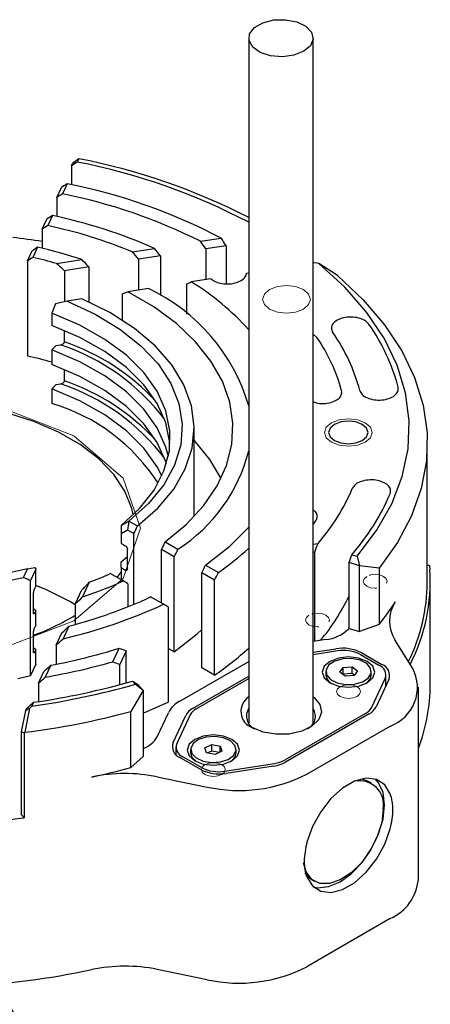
# Model space of a CAD drawing. Header units: millimetres. Extents: x 15 to 415, y 5 to 292.
# Tile 9 of 23: x 158 to 181, y 113 to 168. Entities that reach past the tile are written whole.
import ezdxf

# ---------------------------------------------------------------- set-up
doc = ezdxf.new("R2010")
doc.units = ezdxf.units.MM
doc.linetypes.add('HIDDEN', pattern=[1.905, 1.27, -0.635])
doc.dimstyles.new('SLDDIMSTYLE0', dxfattribs={"dimtxt": 0.18, "dimasz": 1.016, "dimexe": 0, "dimexo": 0.0625, "dimgap": 0, "dimtad": 0, "dimtih": 1, "dimtoh": 1, "dimdec": 0, "dimrnd": 1e-09, "dimzin": 0, "dimdsep": 46, "dimtxsty": 'Standard', "dimblk1": 'DOT', "dimblk2": 'DOT', "dimsah": 1, "dimcen": 0.09, "dimadec": 0, "dimazin": 0, "dimtfac": 1.016, "dimtdec": 0, "dimtofl": 0, "dimtmove": 0, "dimatfit": 3, "dimldrblk": 'DOT', "dimfxl": 1, "dimfrac": 2, "dimtolj": 1, "dimtzin": 0, "dimarcsym": 0})

# ---------------------------------------------------------------- blocks, each defined once
blk = doc.blocks.new('_Dot')
at = {"color": 0, "linetype": 'ByBlock', "lineweight": -2}
blk.add_line((-0.5, 0), (-1, 0), dxfattribs=at)
at = {"color": 0, "linetype": 'ByBlock', "const_width": 0.5}
blk.add_lwpolyline([(-0.25, 0, 1), (0.25, 0, 1)], format="xyb", close=True, dxfattribs=at)

msp = doc.modelspace()

# ---------------------------------------------------------------- linework, layer by layer
at = {"color": 7, "linetype": 'Continuous', "lineweight": 25}
for p, q in [((170.9901, 166.9077), (170.9901, 128.6628)), ((174.5901, 128.6628), (174.5901, 166.9077)), ((161.5146, 160.175), (161.1688, 159.9011)), ((161.5146, 160.175), (161.429, 159.9905)), ((161.5179, 160.1764), (161.5146, 160.175)), ((161.1133, 159.7817), (161.1688, 159.9011)), ((161.1133, 159.7817), (161.1133, 158.7259)), ((160.2916, 158.0119), (160.5512, 158.5709)), ((160.8663, 158.7785), (160.6065, 158.2188)), ((160.2916, 158.0119), (160.2916, 156.9506)), ((159.4693, 156.2406), (159.7291, 156.8002)), ((160.0432, 157.0056), (159.783, 156.4453)), ((159.4693, 156.2406), (159.4693, 155.1717)), ((168.3019, 155.5682), (169.4502, 155.7457)), ((158.646, 154.4673), (158.9061, 155.0276)), ((159.2189, 155.2302), (158.9583, 154.6688)), ((164.5044, 154.9809), (165.736, 155.1714)), ((169.7341, 155.3183), (168.5974, 155.1425)), ((168.5974, 155.1425), (168.5974, 153.423)), ((169.7341, 155.3183), (169.7341, 153.1886)), ((158.646, 154.4673), (158.646, 149.1591)), ((160.2723, 154.3264), (161.6809, 154.5442)), ((166.0628, 154.7505), (164.8498, 154.5629)), ((164.8498, 154.5629), (164.8498, 152.8435)), ((166.0628, 154.7505), (166.0628, 152.5343)), ((162.082, 154.1349), (160.7111, 153.9229)), ((160.7111, 153.9229), (160.7111, 152.1897)), ((162.082, 154.1349), (162.082, 152.1798)), ((174.6965, 154.3662), (174.5901, 154.3498)), ((174.8957, 154.3253), (174.6965, 154.3662)), ((175.8843, 153.6915), (174.8957, 154.3253)), ((168.8712, 153.4653), (167.7897, 153.2981)), ((170.8685, 153.7742), (170.835, 153.696)), ((170.9901, 153.793), (170.8685, 153.7742)), ((175.9635, 153.6329), (175.8843, 153.6915)), ((165.3946, 152.9277), (164.2576, 152.7519)), ((167.5328, 151.5035), (167.5328, 153.1853)), ((161.6908, 152.3549), (160.861, 152.2266)), ((163.9584, 151.1541), (163.9584, 152.6326)), ((160.2141, 152.0673), (160.0158, 151.5456)), ((160.861, 152.2266), (160.2141, 152.0673)), ((160.0158, 151.5456), (160.0158, 150.865)), ((160.7102, 149.9525), (160.7102, 150.5913)), ((174.7983, 150.1931), (174.5901, 150.3812)), ((160.0158, 149.5039), (160.2585, 149.7466)), ((160.0158, 149.5039), (160.0158, 148.6873)), ((160.2585, 149.7466), (160.4952, 149.7832)), ((160.7102, 147.7748), (160.7102, 148.4136)), ((160.0158, 147.3262), (160.2585, 147.5689)), ((160.0158, 147.3262), (160.0158, 146.5096)), ((160.2585, 147.5689), (160.4952, 147.6055)), ((167.9507, 140.2073), (167.9507, 145.1243)), ((180.9507, 136.5375), (180.9507, 144.3077)), ((163.868, 139.6995), (164.3026, 139.9454)), ((163.868, 139.7081), (163.868, 139.6995)), ((163.868, 139.6995), (163.868, 139.2419)), ((164.3026, 139.9454), (164.2365, 139.4502)), ((164.3026, 139.9454), (164.3114, 139.9512)), ((164.3114, 139.9512), (164.7876, 139.6764)), ((164.2365, 139.4502), (163.868, 139.2419)), ((163.868, 139.2419), (163.868, 138.7101)), ((164.5823, 139.2506), (164.2365, 139.4502)), ((164.5823, 135.3001), (164.5823, 139.2506)), ((163.868, 138.7101), (164.1075, 138.5719)), ((166.3327, 138.7846), (167.0448, 138.3736)), ((174.5901, 138.6624), (174.8585, 138.704)), ((163.868, 137.6665), (164.2262, 137.9636)), ((164.2262, 137.2784), (164.2262, 138.3673)), ((166.8343, 137.9509), (166.1236, 138.361)), ((166.1236, 135.3684), (166.1236, 138.361)), ((174.6575, 138.2015), (174.5901, 138.1911)), ((174.6575, 138.2015), (174.6575, 133.232)), ((176.7346, 138.0728), (177.031, 137.9847)), ((177.031, 137.9847), (177.1765, 137.4528)), ((163.868, 137.349), (163.868, 137.6665)), ((166.8343, 132.6427), (166.8343, 137.9509)), ((168.5861, 137.4841), (169.2968, 137.0739)), ((177.1765, 137.4528), (176.5838, 137.629)), ((176.5838, 133.9541), (176.5838, 137.629)), ((178.2613, 137.3111), (177.1765, 137.4528)), ((177.1765, 133.778), (177.1765, 137.4528)), ((181.0502, 137.4678), (180.9507, 137.4627)), ((158.4304, 136.8073), (158.6527, 137.2862)), ((158.6527, 137.2862), (159.0686, 137.3579)), ((159.113, 137.2622), (158.8219, 136.6351)), ((159.0686, 137.3579), (159.113, 137.2622)), ((159.113, 136.3094), (159.113, 137.2622)), ((163.9807, 136.6052), (163.2686, 137.0162)), ((163.6579, 136.7915), (163.868, 137.1007)), ((163.868, 137.349), (163.868, 136.6702)), ((163.868, 137.349), (164.1075, 137.2108)), ((164.1075, 137.2108), (164.2262, 137.2998)), ((169.0826, 136.6533), (168.3729, 137.0629)), ((168.3729, 131.7547), (168.3729, 137.0629)), ((178.2613, 137.3111), (178.2613, 134.1807)), ((158.8219, 131.327), (158.8219, 136.6351)), ((159.113, 136.3094), (159.0496, 136.1728)), ((162.0979, 136.5306), (161.7205, 135.7176)), ((164.2416, 136.4545), (164.2416, 135.161)), ((169.0826, 131.3451), (169.0826, 136.6533)), ((181.1173, 130.821), (181.1173, 136.5375)), ((158.992, 134.8237), (158.992, 135.9126)), ((161.3141, 135.3135), (161.6815, 136.1047)), ((161.3141, 135.2731), (161.005, 135.4581)), ((161.3141, 135.3135), (161.3141, 134.182)), ((166.2327, 135.3055), (165.5219, 135.7157)), ((158.992, 135.0693), (159.113, 134.9483)), ((159.113, 134.9483), (159.0496, 134.8117)), ((159.113, 134.1317), (159.113, 134.9483)), ((166.4899, 135.1569), (166.4899, 129.8487)), ((159.113, 134.1317), (159.0496, 133.9951)), ((178.2613, 134.1807), (177.1765, 133.778)), ((158.992, 132.646), (158.992, 133.7349)), ((160.2475, 133.016), (160.5725, 133.716)), ((160.9639, 134.088), (160.6339, 133.3772)), ((176.5838, 133.9541), (177.1765, 133.778)), ((160.2475, 133.016), (160.2475, 131.9557)), ((175.2894, 133.3297), (174.5901, 133.2216)), ((180.1402, 131.7208), (179.1457, 133.3279)), ((158.992, 132.8916), (159.113, 132.7706)), ((159.113, 132.7706), (159.0496, 132.634)), ((159.113, 131.954), (159.113, 132.7706)), ((163.4084, 132.0955), (163.7582, 132.849)), ((164.1632, 132.7058), (163.8073, 131.9394)), ((164.1632, 130.9167), (164.1632, 132.7058)), ((166.8343, 132.6427), (166.4899, 132.8415)), ((174.5901, 132.6241), (175.8427, 132.8178)), ((175.9356, 132.6961), (174.5901, 132.488)), ((177.2235, 132.497), (178.2562, 131.901)), ((177.2916, 132.5937), (178.4238, 131.9402)), ((159.113, 131.954), (158.8219, 131.327)), ((163.8073, 130.8195), (163.8073, 131.9394)), ((167.1564, 129.8997), (170.9901, 132.1123)), ((159.2637, 130.8971), (159.5683, 131.5531)), ((159.9464, 131.8963), (159.6387, 131.2336)), ((169.0826, 131.3451), (168.3729, 131.7547)), ((175.2947, 131.5515), (175.2947, 131.3555)), ((176.065, 131.5151), (176.2586, 131.7814)), ((176.3677, 131.2852), (176.065, 131.5151)), ((176.2307, 131.3892), (176.2586, 131.4275)), ((176.2586, 131.7814), (176.7549, 131.8177)), ((176.2586, 131.4275), (176.2586, 131.7814)), ((176.2586, 131.4275), (176.7549, 131.4639)), ((176.7549, 131.8177), (177.0577, 131.5878)), ((176.7549, 131.4639), (176.7549, 131.8177)), ((176.7549, 131.4639), (176.892, 131.3598)), ((177.0577, 131.5878), (176.8641, 131.3215)), ((177.828, 131.3555), (177.828, 131.5515)), ((158.1216, 131.1531), (158.8219, 131.327)), ((159.2637, 130.8971), (159.2637, 129.872)), ((164.6546, 130.8417), (164.502, 131.0128)), ((165.1045, 130.4855), (164.6546, 130.8417)), ((164.7992, 130.8276), (165.1045, 130.4855)), ((167.8635, 129.4916), (170.9901, 131.2961)), ((168.0676, 129.4734), (170.9901, 131.1601)), ((176.8641, 131.3215), (176.3677, 131.2852)), ((177.8577, 129.5561), (178.6013, 131.1577)), ((178.8121, 131.104), (178.105, 129.581)), ((178.6467, 130.7478), (178.6467, 131.3568)), ((165.1045, 130.4855), (164.4067, 129.315)), ((165.1045, 130.4855), (165.1045, 126.8107)), ((180.4509, 119.9331), (180.4509, 130.6855)), ((158.9874, 129.8308), (158.8888, 129.6183)), ((158.3146, 128.1868), (158.5536, 129.3676)), ((158.7729, 129.4856), (158.5008, 128.1566)), ((158.5536, 129.3676), (158.618, 129.5062)), ((158.7729, 129.4856), (158.5536, 129.3676)), ((158.8888, 129.6183), (158.7729, 129.4856)), ((164.4067, 126.1846), (164.4067, 129.315)), ((165.8811, 127.8998), (166.5093, 129.2529)), ((177.5126, 129.2111), (173.0173, 126.6167)), ((177.7167, 129.1929), (173.0489, 126.4989)), ((166.7681, 127.5805), (167.4752, 129.1035)), ((167.7225, 129.1284), (166.9789, 127.5268)), ((158.4703, 128.1121), (158.3146, 128.1868)), ((158.3146, 123.5446), (158.3146, 128.1868)), ((158.5008, 128.1566), (158.4703, 128.1121)), ((158.4703, 128.1121), (158.4703, 123.389)), ((174.2339, 125.8224), (178.8888, 128.509)), ((166.9335, 127.3276), (166.9335, 126.9084)), ((167.7522, 127.1984), (167.7522, 127.0024)), ((168.547, 127.2945), (168.9272, 127.4822)), ((168.6387, 127.0106), (168.547, 127.2945)), ((169.1105, 126.9145), (168.6387, 127.0106)), ((168.6741, 127.0034), (168.9272, 127.1284)), ((168.9272, 127.4822), (169.399, 127.3861)), ((168.9272, 127.1284), (168.9272, 127.4822)), ((168.9272, 127.1284), (169.3636, 127.0395)), ((169.4907, 127.1022), (169.1105, 126.9145)), ((169.399, 127.3861), (169.4907, 127.1022)), ((169.399, 127.0569), (169.399, 127.3861)), ((170.2855, 127.0024), (170.2855, 127.1984)), ((165.1045, 126.8107), (164.4067, 126.1846)), ((168.2886, 126.0908), (167.1564, 126.7442)), ((168.3567, 126.1875), (167.324, 126.7835)), ((169.6446, 125.9883), (172.4196, 126.4175)), ((172.3765, 126.2748), (169.7375, 125.8667)), ((165.8843, 125.6741), (168.6688, 125.1002)), ((177.8331, 125.3242), (177.6728, 125.4167)), ((158.4703, 123.389), (158.3146, 123.5446)), ((174.507, 119.9314), (174.6673, 119.8389)), ((178.8888, 117.7565), (174.2339, 115.07)), ((168.6688, 114.3477), (165.8843, 114.9217))]:
    msp.add_line(p, q, dxfattribs=at)
at = {"color": 7, "linetype": 'Continuous', "lineweight": 25, "flags": 128}
for points in [[(174.4348, 166.4856), (174.0595, 166.1712), (173.5128, 165.9563), (172.8685, 165.8699), (172.2135, 165.9236), (171.6365, 166.1103), (171.2153, 166.4046), (171.0067, 166.767), (171.039, 167.1483), (171.3078, 167.4971), (171.7768, 167.7664), (172.3826, 167.9196), (173.0435, 167.9363), (173.6702, 167.814), (174.178, 167.5693), (174.4983, 167.2353), (174.588, 166.857), (174.4348, 166.4856)], [(177.031, 137.9847), (178.1223, 139.416), (178.9658, 140.9019), (179.5535, 142.4284), (179.8796, 143.9808), (179.9411, 145.5441), (179.7374, 147.1034), (179.2703, 148.6437), (178.5445, 150.1502), (177.5668, 151.6086), (176.3466, 153.0047), (174.8957, 154.3253)], [(175.9635, 153.6329), (177.3772, 152.3071), (178.5689, 150.9105), (179.5278, 149.4554), (180.2455, 147.9548), (180.7157, 146.4219), (180.9341, 144.8703), (180.8989, 143.3137), (180.6103, 141.7658), (180.071, 140.2405), (179.2857, 138.7512), (178.2613, 137.3111)], [(164.7876, 139.6764), (165.9144, 140.6666), (166.8073, 141.7334), (167.4507, 142.8584), (167.8339, 144.0223), (167.95, 145.2051), (167.7973, 146.3865), (167.3782, 147.5463), (166.7, 148.6644), (165.7743, 149.7218), (164.617, 150.7003), (163.248, 151.5831), (161.6908, 152.3549)], [(166.3327, 138.7846), (167.5027, 139.7591), (168.4708, 140.8048), (169.2241, 141.9077), (169.7526, 143.0534), (170.0494, 144.2265), (170.1104, 145.4116), (169.9349, 146.5928), (169.5252, 147.7546), (168.8867, 148.8814), (168.028, 149.9584), (166.9603, 150.9713), (165.6979, 151.9066), (164.2576, 152.7519)], [(160.861, 152.2266), (162.4232, 151.5043), (163.8048, 150.6683), (164.9812, 149.7336), (165.9315, 148.7168), (166.6388, 147.6361), (167.0904, 146.5106), (167.2784, 145.3605), (167.1994, 144.2061), (166.8547, 143.0681), (166.2506, 141.9667), (165.3978, 140.9215), (164.3114, 139.9512)], [(163.868, 139.7081), (164.9048, 140.6588), (165.7089, 141.6817), (166.2655, 142.7582), (166.5642, 143.8682), (166.5996, 144.9914), (166.371, 146.1069), (165.8827, 147.1943), (165.1436, 148.2335), (164.1674, 149.2053), (162.972, 150.0919), (161.5796, 150.8768), (160.0158, 151.5456)], [(166.6, 144.3061), (166.5996, 144.3108), (166.371, 145.4264), (165.8827, 146.5138), (165.1436, 147.553), (164.1674, 148.5248), (162.972, 149.4113), (161.5796, 150.1962), (160.0158, 150.865)], [(166.5078, 143.5591), (166.371, 144.0653), (165.8827, 145.1527), (165.1436, 146.1919), (164.1674, 147.1637), (162.972, 148.0503), (161.5796, 148.8352), (160.0158, 149.5039)], [(166.4018, 143.1508), (166.371, 143.2487), (165.8827, 144.3361), (165.1436, 145.3753), (164.1674, 146.3471), (162.972, 147.2336), (161.5796, 148.0185), (160.0158, 148.6873)], [(166.1434, 142.4702), (165.8827, 142.975), (165.1436, 144.0142), (164.1674, 144.986), (162.972, 145.8726), (161.5796, 146.6575), (160.0158, 147.3262)], [(164.5479, 140.2981), (164.4655, 140.6575), (164.0784, 141.6251), (163.4618, 142.5522), (162.6276, 143.4208), (161.5921, 144.2139), (160.3754, 144.9161), (159.0012, 145.5137), (157.4963, 145.9952), (155.8899, 146.351), (154.2134, 146.5744), (152.4993, 146.661), (150.781, 146.609), (149.0919, 146.4195), (147.465, 146.0962), (145.9319, 145.6454), (144.5224, 145.0758), (143.264, 144.3985), (142.1811, 143.6267), (141.2949, 142.7755), (140.6226, 141.8614), (140.1773, 140.9022), (140.0201, 140.2981)], [(175.7699, 144.4443), (176.1268, 144.3067), (176.5477, 144.2584), (176.9687, 144.3067), (177.3256, 144.4443), (177.564, 144.6503), (177.6477, 144.8932), (177.564, 145.1362), (177.3256, 145.3422), (176.9687, 145.4798), (176.5477, 145.5281), (176.1268, 145.4798), (175.7699, 145.3422), (175.5315, 145.1362), (175.4477, 144.8932), (175.5315, 144.6503), (175.7699, 144.4443)], [(169.4495, 142.3341), (168.8226, 143.3941), (167.9507, 144.461)], [(137.8574, 141.5987), (138.7799, 140.5404), (139.9342, 139.5608), (141.3005, 138.6766), (142.8554, 137.9032), (144.5722, 137.2537), (146.4213, 136.7394), (148.3711, 136.369), (150.388, 136.1488), (152.4375, 136.0828), (154.4844, 136.172), (156.4935, 136.4149), (158.4304, 136.8073)], [(158.6527, 137.2862), (156.7877, 136.8666), (154.8425, 136.594), (152.8518, 136.4734), (150.8509, 136.5068), (148.8756, 136.6936), (146.961, 137.0306), (145.1411, 137.5117), (143.4485, 138.1284), (141.9132, 138.8697), (140.5625, 139.7223), (139.4207, 140.6712), (138.5078, 141.6993)], [(168.5861, 137.4841), (169.9339, 138.557), (170.9901, 139.6162)], [(174.5901, 139.7576), (174.6076, 139.7819), (174.7396, 139.9695)], [(161.005, 135.4581), (159.7064, 136.1096), (159.113, 136.3521)], [(166.8343, 132.6427), (168.1216, 133.662), (168.3729, 133.8938)], [(175.5242, 130.9202), (176.0001, 130.7367), (176.5613, 130.6723), (177.1226, 130.7367), (177.5984, 130.9202), (177.9164, 131.1949), (178.028, 131.5188), (177.9164, 131.8427), (177.5984, 132.1173), (177.1226, 132.3008), (176.5613, 132.3653), (176.0001, 132.3008), (175.5242, 132.1173), (175.2063, 131.8427), (175.0947, 131.5188), (175.2063, 131.1949), (175.5242, 130.9202)], [(177.3278, 130.9694), (177.6554, 131.183), (177.8164, 131.4527), (177.7863, 131.7374), (177.5698, 131.9938), (177.1997, 132.1829), (176.7324, 132.2758), (176.2391, 132.2585), (175.7949, 132.1335), (175.4673, 131.9199), (175.3063, 131.6502), (175.3363, 131.3655), (175.5529, 131.1091), (175.923, 130.92), (176.3902, 130.8271), (176.8835, 130.8445), (177.3278, 130.9694)], [(165.1045, 129.2255), (165.7816, 129.5173), (166.4899, 129.8487)], [(174.5901, 130.1373), (174.6348, 130.1024), (174.9625, 129.7155), (175.0548, 129.2882), (174.9017, 128.8667), (174.5198, 128.4968), (173.9504, 128.2184), (173.2553, 128.0619), (172.5097, 128.0441), (171.7946, 128.167), (171.1873, 128.4172)], [(167.9818, 126.5671), (168.4576, 126.3836), (169.0189, 126.3192), (169.5801, 126.3836), (170.056, 126.5671), (170.3739, 126.8418), (170.4855, 127.1657), (170.3739, 127.4896), (170.056, 127.7642), (169.5801, 127.9477), (169.0189, 128.0122), (168.4576, 127.9477), (167.9818, 127.7642), (167.6638, 127.4896), (167.5522, 127.1657), (167.6638, 126.8418), (167.9818, 126.5671)], [(168.0565, 126.723), (168.4449, 126.5466), (168.9208, 126.4695), (169.4115, 126.5033), (169.8425, 126.6429), (170.1481, 126.8671), (170.2817, 127.1417), (170.2231, 127.425), (169.9812, 127.6737), (169.5928, 127.8501), (169.117, 127.9272), (168.6262, 127.8934), (168.1953, 127.7538), (167.8897, 127.5296), (167.756, 127.255), (167.8146, 126.9717), (168.0565, 126.723)], [(167.7522, 127.0024), (167.8146, 126.7758), (168.0565, 126.527)], [(178.8888, 124.7169), (178.5772, 125.2235), (178.1174, 125.5226), (177.5432, 125.5923), (176.8969, 125.4274), (176.2258, 125.0402), (175.5794, 124.4589), (175.0053, 123.7264), (174.5455, 122.8966), (174.2339, 122.0304)], [(174.592, 119.5342), (174.8525, 119.4845), (175.4494, 119.5435), (176.0899, 119.8158), (176.7305, 120.2828), (177.3274, 120.9129), (177.8399, 121.6629), (178.2332, 122.4819), (178.4805, 123.3139), (178.5648, 124.1024), (178.4805, 124.7935), (178.2332, 125.3401), (178.0592, 125.5417)], [(177.279, 125.5516), (177.6183, 125.4461), (177.6728, 125.4167)], [(178.4894, 123.8738), (178.4063, 123.1282), (178.1634, 122.342), (177.7786, 121.5736), (177.2804, 120.88), (176.7058, 120.3125), (176.0974, 119.9133), (175.5004, 119.712), (174.9589, 119.7235), (174.5133, 119.947), (174.1964, 120.3659), (174.0419, 120.8789)], [(174.2339, 120.0869), (174.5455, 119.5804), (175.0053, 119.2813), (175.5794, 119.2116), (176.2258, 119.3764), (176.8969, 119.7637), (177.5432, 120.345), (178.1174, 121.0774), (178.5772, 121.9073), (178.8888, 122.7735)], [(174.507, 119.9314), (174.353, 120.0395), (174.1273, 120.2963)]]:
    msp.add_lwpolyline(points, dxfattribs=at)
at = {"color": 7, "linetype": 'Continuous', "lineweight": 0, "flags": 128}
for points in [[(174.0396, 151.7822), (173.6071, 151.6154), (173.0968, 151.5568), (172.5866, 151.6154), (172.154, 151.7822), (171.865, 152.0318), (171.7635, 152.3263), (171.865, 152.6208), (172.154, 152.8704), (172.5866, 153.0373), (173.0968, 153.0958), (173.6071, 153.0373), (174.0396, 152.8704), (174.3287, 152.6208), (174.4301, 152.3263), (174.3287, 152.0318), (174.0396, 151.7822)], [(161.2407, 134.3746), (157.1313, 132.7899), (152.284, 132.2334), (147.4367, 132.7899), (143.3273, 134.3746), (140.5815, 136.7463), (139.6173, 139.5439), (140.5815, 142.3416), (143.3273, 144.7133), (147.4367, 146.298), (152.284, 146.8545), (157.1313, 146.298), (161.2407, 144.7133), (163.9865, 142.3416), (164.9507, 139.5439), (163.9865, 136.7463), (161.2407, 134.3746)], [(177.4905, 144.3491), (177.058, 144.1823), (176.5477, 144.1237), (176.0375, 144.1823), (175.6049, 144.3491), (175.3159, 144.5988), (175.2144, 144.8932), (175.3159, 145.1877), (175.6049, 145.4374), (176.0375, 145.6042), (176.5477, 145.6628), (177.058, 145.6042), (177.4905, 145.4374), (177.7796, 145.1877), (177.8811, 144.8932), (177.7796, 144.5988), (177.4905, 144.3491)], [(177.0327, 130.1579), (176.8165, 130.0745), (176.5613, 130.0452), (176.3062, 130.0745), (176.0899, 130.1579), (175.9454, 130.2827), (175.8947, 130.4299), (175.9454, 130.5772), (176.0899, 130.702), (176.3062, 130.7854), (176.5613, 130.8147), (176.8165, 130.7854), (177.0327, 130.702), (177.1773, 130.5772), (177.228, 130.4299), (177.1773, 130.2827), (177.0327, 130.1579)], [(169.4903, 125.8048), (169.274, 125.7214), (169.0189, 125.6921), (168.7637, 125.7214), (168.5475, 125.8048), (168.4029, 125.9296), (168.3522, 126.0768), (168.4029, 126.2241), (168.5475, 126.3489), (168.7637, 126.4323), (169.0189, 126.4616), (169.274, 126.4323), (169.4903, 126.3489), (169.6348, 126.2241), (169.6855, 126.0768), (169.6348, 125.9296), (169.4903, 125.8048)]]:
    msp.add_lwpolyline(points, dxfattribs=at)
at = {"color": 7, "linetype": 'HIDDEN', "lineweight": 0, "flags": 128}
for points in [[(177.5706, 136.8579), (177.4261, 136.7331), (177.3754, 136.5859), (177.4261, 136.4386), (177.5706, 136.3138), (177.7869, 136.2304), (178.042, 136.2011), (178.2972, 136.2304), (178.5134, 136.3138), (178.6579, 136.4386), (178.7087, 136.5859), (178.6579, 136.7331), (178.5134, 136.8579), (178.2972, 136.9413), (178.042, 136.9706), (177.7869, 136.9413), (177.5706, 136.8579)], [(174.3509, 134.6973), (174.2064, 134.5725), (174.1556, 134.4252), (174.2064, 134.278), (174.3509, 134.1532), (174.5672, 134.0697), (174.8223, 134.0405), (175.0774, 134.0697), (175.2937, 134.1532), (175.4382, 134.278), (175.4889, 134.4252), (175.4382, 134.5725), (175.2937, 134.6973), (175.0774, 134.7807), (174.8223, 134.81), (174.5672, 134.7807), (174.3509, 134.6973)]]:
    msp.add_lwpolyline(points, dxfattribs=at)
at = {"color": 7, "linetype": 'Continuous', "lineweight": 25}
for centre, radius, start, end in [((154.86, 126.0495), 34.5709, 62.1874, 79.04633), ((154.6137, 124.9917), 35.8557, 62.82363, 78.89806), ((154.5909, 127.3524), 32.0465, 62.37531, 78.70737), ((154.3873, 127.6673), 31.1781, 63.49384, 78.494), ((153.9474, 128.3351), 29.3114, 66.28504, 77.99671), ((153.745, 128.6348), 28.4584, 67.78564, 77.75049), ((152.4931, 108.8508), 47.2279, 81.50557, 83.50402), ((153.3095, 129.2585), 26.6354, 71.68179, 77.18155), ((153.1105, 129.5304), 25.8096, 73.88993, 76.9047), ((158.6262, 137.9988), 18.5519, 56.12957, 56.4796), ((160.9426, 143.4558), 10.4659, 16.25663, 64.82555), ((160.1665, 140.8916), 14.5613, 41.98589, 58.43125), ((168.6446, 144.6002), 11.0477, 14.78461, 35.02311), ((166.7549, 144.6589), 9.7634, 15.2783, 34.52943), ((167.3477, 144.6417), 10.172, 14.78461, 35.02311), ((156.7509, 138.4323), 11.9525, 36.91766, 71.74376), ((156.6934, 138.2018), 12.4184, 42.737, 71.12768), ((153.0284, 123.6293), 26.1406, 74.49643, 77.59041), ((156.7509, 136.2546), 11.9525, 36.91766, 71.74376), ((156.6934, 136.0241), 12.4184, 42.737, 71.12768), ((157.0204, 136.3561), 10.5861, 32.61507, 73.5636), ((162.0211, 146.1467), 9.2552, 302.87454, 345.71467), ((166.2076, 146.2275), 11.4648, 318.98729, 337.10303), ((167.3577, 146.3493), 12.5071, 318.56674, 337.07626), ((160.2319, 150.0314), 15.8136, 304.9763, 312.86843), ((154.6454, 156.1511), 20.9882, 290.7983, 294.25877), ((170.9356, 136.5782), 10.1777, 332.94201, 3.63651), ((154.5112, 157.3978), 22.8475, 288.39347, 294.48583), ((170.7832, 136.6011), 10.1677, 333.75395, 359.64129), ((166.0888, 140.7432), 11.616, 320.04746, 334.62144), ((154.2201, 161.0918), 28.447, 283.03013, 294.97845), ((154.2961, 159.9565), 26.7139, 284.45387, 294.84874), ((167.2967, 143.0686), 14.1144, 320.97166, 327.24525), ((180.7367, 134.3641), 1.8987, 145.77344, 213.07487), ((154.4051, 145.9986), 13.2473, 290.25817, 301.43591), ((175.0655, 135.4597), 2.1417, 276.00064, 313.77176), ((165.0632, 144.2349), 15.4408, 318.05074, 318.25477), ((153.285, 166.65), 35.3863, 280.85048, 287.21554), ((160.0785, 144.6335), 16.0517, 304.1213, 312.82656), ((176.2334, 130.5481), 2.3031, 62.6492, 99.769), ((176.283, 130.6786), 2.0472, 62.6492, 99.769), ((153.1139, 168.4433), 37.7774, 279.94585, 285.81333), ((178.1905, 131.3237), 0.6592, 340.5378, 69.26993), ((178.0488, 131.3529), 0.586, 340.5378, 69.26993), ((178.1105, 130.6619), 2.2893, 289.87583, 27.55158), ((153.0249, 171.4529), 42.2436, 277.97905, 285.97995), ((153.0371, 171.0472), 41.6437, 278.2149, 285.98038), ((175.9213, 131.4215), 0.6301, 186.0168, 239.30196), ((177.2335, 131.4009), 0.5963, 299.05453, 355.62672), ((171.1413, 130.849), 9.9761, 338.93801, 359.83906), ((167.8679, 128.5409), 1.5338, 117.63776, 152.34188), ((171.5318, 129.3281), 0.9738, 123.79826, 249.28348), ((152.9052, 172.3179), 44.5144, 277.22144, 284.97388), ((168.2904, 128.6763), 0.9203, 117.63776, 152.34188), ((168.4471, 128.7487), 0.818, 117.63776, 152.34188), ((171.6489, 129.0565), 0.7817, 147.43966, 244.31128), ((173.9161, 129.0604), 0.7925, 296.23562, 31.73292), ((177.1331, 129.9358), 0.818, 297.63776, 332.34188), ((177.2898, 130.0081), 0.9203, 297.63776, 332.34188), ((164.6158, 128.6364), 1.4641, 289.49766, 329.79204), ((167.3897, 127.3608), 0.6592, 160.5378, 249.26993), ((167.5315, 127.3316), 0.586, 160.5378, 249.26993), ((169.7047, 127.039), 0.582, 298.29222, 356.38903), ((172.1055, 128.2091), 1.9532, 277.97513, 298.88256), ((172.1787, 128.1369), 1.7362, 277.97513, 298.88256), ((153.3756, 167.1891), 42.4625, 282.04752, 285.05734), ((169.3468, 128.1364), 2.3031, 242.6492, 279.769), ((169.2972, 128.0058), 2.0472, 242.6492, 279.769), ((164.091, 116.8297), 9.0245, 78.53795, 101.84569), ((170.449, 133.1847), 8.2782, 257.5815, 297.20721), ((177.1623, 124.1096), 1.3479, 349.92812, 100.64952), ((152.3403, 171.5699), 48.5693, 272.47416, 277.25066), ((177.8006, 120.1863), 2.6623, 294.12468, 354.54177), ((152.2767, 162.443), 48.5662, 264.71139, 281.83639), ((164.091, 106.0772), 9.0245, 78.53795, 101.84569), ((170.449, 122.4322), 8.2782, 257.5815, 297.20721)]:
    msp.add_arc(centre, radius, start, end, dxfattribs=at)
for centre, major_axis, ratio, start_param, end_param in [((152.284, 143.3549), (26.8673, 23.0317), 0.2182208, 1.0447149, 1.0569429), ((152.284, 143.3549), (24.7376, 21.2061), 0.2182208, 1.037867, 1.0511542), ((152.284, 143.3549), (23.7546, 20.3634), 0.2182208, 1.0342907, 1.0481314), ((152.284, 143.3549), (21.6249, 18.5377), 0.2182208, 1.0254217, 1.0406364), ((152.284, 143.3549), (20.6419, 17.6951), 0.2182208, 1.0207079, 1.0366536), ((152.284, 134.2358), (-7.2899, 33.0138), 0.6979178, 5.2357438, 5.252193), ((152.284, 134.2358), (-7.5916, 34.3799), 0.6979178, 5.2105872, 5.2261293), ((152.284, 143.3549), (18.5122, 15.8694), 0.2182208, 1.0087669, 1.0265669), ((152.284, 134.2358), (-6.6364, 30.054), 0.6979178, 5.2999482, 5.3188615), ((152.284, 143.3549), (17.5293, 15.0268), 0.2182208, 1.0022702, 1.0210808), ((152.284, 134.2358), (-5.6811, 25.728), 0.6979178, 5.4296189, 5.454375), ((152.284, 134.2358), (-6.3347, 28.6879), 0.6979178, 5.3352924, 5.3556687), ((152.284, 134.2358), (-5.3795, 24.3619), 0.6979178, 5.4845819, 5.5122997), ((152.284, 153.0185), (20.9791, 4.6325), 0.2022315, 5.4804425, 5.4984071), ((152.284, 153.0185), (17.8156, 3.9339), 0.2022315, 5.3814714, 5.403878), ((152.284, 143.3549), (11.0795, 19.1868), 0.577299, 4.8298122, 4.8512647), ((152.284, 143.3549), (12.6118, 21.8403), 0.577299, 4.8155079, 4.8343184), ((152.284, 158.6708), (-7.5916, 34.3799), 0.6979178, 3.9303544, 3.9481057), ((152.284, 143.3549), (13.319, 23.065), 0.577299, 4.8100217, 4.8278217), ((152.284, 144.8521), (13.7055, 35.9429), 0.6579573, 4.7620284, 4.7742238), ((152.284, 143.3549), (14.8512, 25.7185), 0.577299, 4.799935, 4.8158807), ((152.284, 143.3549), (15.5584, 26.9432), 0.577299, 4.7959523, 4.8111669), ((152.284, 153.0185), (-14.1292, 16.4822), 0.4106428, 2.4206787, 2.4480119), ((152.284, 134.2358), (17.5293, 15.0268), 0.2182208, 5.0824781, 5.1101958), ((152.284, 143.3549), (18.8333, -10.8754), 0.0002307, 0.8830309, 0.9008309), ((152.284, 134.2358), (18.5122, 15.8694), 0.2182208, 5.027515, 5.0522711), ((152.284, 143.3549), (22, -12.704), 0.0002307, 0.8689615, 0.8841761), ((152.284, 134.2358), (20.6419, 17.6951), 0.2182208, 4.9331885, 4.9535649), ((152.284, 134.2358), (21.6249, 18.5377), 0.2182208, 4.8978443, 4.9167577), ((152.284, 158.6708), (-21.7951, 25.4247), 0.4106428, 2.5122555, 2.5313964), ((152.284, 158.6708), (-22.6969, 26.4767), 0.4106428, 2.475384, 2.4931354), ((152.284, 134.2358), (23.7546, 20.3634), 0.2182208, 4.83364, 4.8500892), ((152.284, 134.2358), (24.7376, 21.2061), 0.2182208, 4.8084833, 4.8240254), ((152.284, 144.8521), (27.2021, -20.2926), 0.1318283, 5.2738238, 5.2860192), ((152.284, 134.2358), (26.8673, 23.0317), 0.2182208, 4.7613162, 4.7752325)]:
    msp.add_ellipse(centre, major_axis=major_axis, ratio=ratio, start_param=start_param, end_param=end_param, dxfattribs=at)
for points, knots in [([(168.9655, 153.4025), (169.0705, 153.3464), (169.2802, 153.2346), (169.7054, 153.1712), (170.1339, 153.2005), (170.5122, 153.324), (170.779, 153.5208), (170.8587, 153.6859), (170.8681, 153.7706), (170.8685, 153.7742)], [0, 0, 0, 0, 0.16571298, 0.33097396, 0.49636876, 0.66182778, 0.82737855, 0.99258117, 1, 1, 1, 1]), ([(177.6918, 150.9405), (177.6242, 151.0133), (177.4892, 151.1585), (177.1233, 151.2985), (176.7021, 151.3515), (176.2749, 151.3063), (175.91, 151.1702), (175.6662, 150.9646), (175.5664, 150.718), (175.6406, 150.559), (175.6778, 150.4795)], [0, 0, 0, 0, 0.1252776, 0.2501116, 0.3749619, 0.4998806, 0.6252561, 0.7500974, 0.8749942, 1, 1, 1, 1]), ([(160.4952, 149.7832), (160.5224, 149.7892), (160.5746, 149.8008), (160.6401, 149.8375), (160.6835, 149.8788), (160.7065, 149.9179), (160.7091, 149.9418), (160.7102, 149.9525)], [0, 0, 0, 0, 0.27500308, 0.52743923, 0.71863065, 0.87410894, 1, 1, 1, 1]), ([(160.4952, 147.6055), (160.5224, 147.6115), (160.5746, 147.6231), (160.6401, 147.6597), (160.6835, 147.7011), (160.7065, 147.7402), (160.7091, 147.7641), (160.7102, 147.7748)], [0, 0, 0, 0, 0.2750031, 0.5274392, 0.7186307, 0.8741089, 1, 1, 1, 1]), ([(177.1829, 147.2374), (177.2198, 147.1577), (177.2933, 146.9984), (177.5939, 146.8136), (177.9832, 146.7062), (178.417, 146.6937), (178.826, 146.778), (179.1449, 146.9457), (179.3401, 147.1724), (179.3311, 147.337), (179.3265, 147.4194)], [0, 0, 0, 0, 0.1252364, 0.2501146, 0.3750882, 0.5001298, 0.6252561, 0.7500975, 0.8749942, 1, 1, 1, 1]), ([(174.5901, 146.5985), (174.6728, 146.5722), (174.8801, 146.5062), (175.2726, 146.5051), (175.6785, 146.5881), (175.9964, 146.7575), (176.1892, 146.9847), (176.1786, 147.1493), (176.1732, 147.2317)], [0, 0, 0, 0, 0.1171334, 0.2937893, 0.4705431, 0.6469252, 0.8233856, 1, 1, 1, 1]), ([(178.877, 141.4777), (178.894, 141.5597), (178.9278, 141.7234), (178.7672, 141.9592), (178.4748, 142.142), (178.0799, 142.2465), (177.6458, 142.2557), (177.2417, 142.168), (176.9149, 141.9991), (176.8177, 141.8443), (176.7691, 141.7668)], [0, 0, 0, 0, 0.1252776, 0.2501116, 0.3749619, 0.4998806, 0.6252561, 0.7500974, 0.8749942, 1, 1, 1, 1]), ([(174.7396, 139.9695), (174.7758, 140.0487), (174.8479, 140.2068), (174.7773, 140.425), (174.6402, 140.5265), (174.5901, 140.5635)], [0, 0, 0, 0, 0.3892281, 0.7771053, 1, 1, 1, 1]), ([(164.1075, 138.5719), (164.1209, 138.5626), (164.1477, 138.5441), (164.1835, 138.4997), (164.2103, 138.4493), (164.2243, 138.4031), (164.2256, 138.3773), (164.2262, 138.3673)], [0, 0, 0, 0, 0.2167121, 0.4334505, 0.6494249, 0.863863, 1, 1, 1, 1]), ([(181.0509, 137.457), (181.0522, 137.4605), (181.0615, 137.484), (181.0776, 137.4), (181.0885, 137.2739), (181.0928, 137.2237)], [0, 0, 0, 0, 0.0938647, 0.639814, 1, 1, 1, 1]), ([(164.2262, 137.2784), (164.2249, 137.2639), (164.2223, 137.235), (164.202, 137.2061), (164.1722, 137.1925), (164.1388, 137.1952), (164.1165, 137.2063), (164.1075, 137.2108)], [0, 0, 0, 0, 0.2127165, 0.4254088, 0.6387967, 0.8536753, 1, 1, 1, 1]), ([(158.992, 135.9126), (158.9924, 135.9261), (158.9933, 135.9531), (159.0003, 136.0051), (159.0128, 136.066), (159.0302, 136.127), (159.0434, 136.1582), (159.0496, 136.1728)], [0, 0, 0, 0, 0.1502973, 0.3000189, 0.5018359, 0.7672366, 1, 1, 1, 1]), ([(159.0496, 134.8117), (159.0423, 134.7979), (159.0283, 134.7713), (159.0108, 134.76), (158.9991, 134.7695), (158.993, 134.7918), (158.9923, 134.8139), (158.992, 134.8237)], [0, 0, 0, 0, 0.2750031, 0.5274392, 0.7186307, 0.8741089, 1, 1, 1, 1]), ([(158.992, 133.7349), (158.9924, 133.7484), (158.9933, 133.7754), (159.0003, 133.8274), (159.0128, 133.8883), (159.0302, 133.9492), (159.0434, 133.9805), (159.0496, 133.9951)], [0, 0, 0, 0, 0.1502973, 0.3000189, 0.5018359, 0.7672366, 1, 1, 1, 1]), ([(159.0496, 132.634), (159.0423, 132.6202), (159.0283, 132.5936), (159.0108, 132.5823), (158.9991, 132.5918), (158.993, 132.6141), (158.9923, 132.6361), (158.992, 132.646)], [0, 0, 0, 0, 0.2750031, 0.5274392, 0.7186307, 0.8741089, 1, 1, 1, 1]), ([(178.8888, 122.7735), (178.9602, 123.1384), (179.0438, 123.5652), (179.0285, 124.051), (178.9998, 124.3616), (178.9305, 124.5834), (178.8888, 124.7169)], [0, 0, 0, 0, 0.4993623, 0.5841722, 0.7496803, 1, 1, 1, 1]), ([(174.2339, 122.0304), (174.1598, 121.6673), (174.0731, 121.2423), (174.0883, 120.7564), (174.1205, 120.4436), (174.1913, 120.2209), (174.2339, 120.0869)], [0, 0, 0, 0, 0.4990826, 0.5841618, 0.7497716, 1, 1, 1, 1])]:
    msp.add_open_spline(points, degree=3, knots=knots, dxfattribs=at)

# ---------------------------------------------------------------- leaders
at = {"color": 7, "linetype": 'Continuous', "lineweight": 0}
msp.add_leader([(156.3239, 115.6447), (168.2606, 91.1764)], dimstyle='SLDDIMSTYLE0', dxfattribs=at)

doc.saveas('drawing.dxf')
